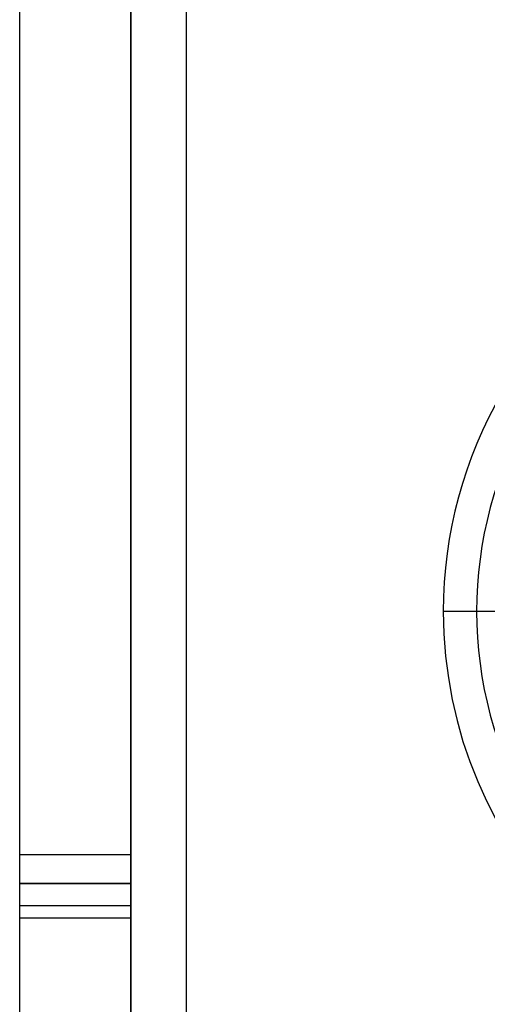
# Model space of a CAD drawing. Header units: millimetres. Extents: x -50 to 1, y 0 to 191.
# Tile 96 of 151: x -50 to -46.63, y 155.22 to 162.31. Entities that reach past the tile are written whole.
import ezdxf

# ---------------------------------------------------------------- set-up
doc = ezdxf.new("R2010")
doc.units = ezdxf.units.MM
doc.layers.add('MAIN-1', color=7, linetype='Continuous')
doc.layers.add('MAIN-2', color=7, linetype='Continuous')

msp = doc.modelspace()

# ---------------------------------------------------------------- linework, layer by layer
at = {"layer": 'MAIN-1'}
for p, q in [((-48.8, 5), (-48.8, 187.5)), ((-50, 16.6), (-50, 183.1)), ((-49.2, 183.1), (-49.2, 16.6)), ((-46.71, 158.05), (-46.95, 158.05))]:
    msp.add_line(p, q, dxfattribs=at)
for radius, start, end in [(3.15, 0, 180.00002), (2.91, 89.99998, 270.00002), (3.15, 180.00002, 0)]:
    msp.add_arc((-43.8, 158.05), radius, start, end, dxfattribs=at)
at = {"layer": 'MAIN-2'}
for p, q in [((-49.2, 16.6), (-49.2, 183.1)), ((-49.2, 16.6), (-49.2, 183.1)), ((-45.7208, 158.05), (-46.95, 158.05)), ((-45.7208, 158.05), (-46.71, 158.05)), ((-49.2, 156.2962), (-50, 156.2962)), ((-49.2, 156.2962), (-50, 156.2962)), ((-50, 156.09), (-49.2, 156.09)), ((-49.2, 156.09), (-50, 156.09)), ((-49.2, 155.9282), (-50, 155.9282)), ((-49.2, 155.9282), (-50, 155.9282)), ((-49.2, 155.84), (-50, 155.84)), ((-49.2, 155.84), (-50, 155.84))]:
    msp.add_line(p, q, dxfattribs=at)
for start, end in [(0, 180.00002), (180.00002, 0)]:
    msp.add_arc((-43.8, 158.05), 3.15, start, end, dxfattribs=at)

doc.saveas('drawing.dxf')
